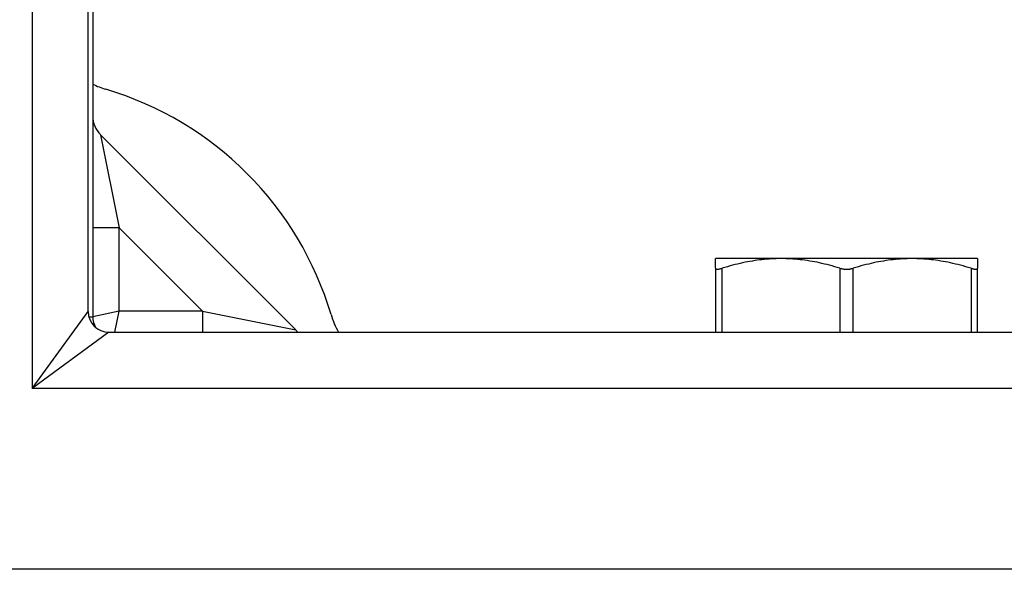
# Model space of a CAD drawing. Header units: inches. Extents: x 7 to 112, y 7 to 76.
# Tile 6 of 61: x 51.52 to 52.993, y 34.595 to 35.416. Entities that reach past the tile are written whole.
import ezdxf

# ---------------------------------------------------------------- set-up
doc = ezdxf.new("R2010")
doc.units = ezdxf.units.IN
doc.header["$MEASUREMENT"] = 0
doc.layers.add('Visible Edges(ANSI)', color=7, linetype='Continuous', lineweight=25)
doc.layers.add('Visible Tangent Edges(ANSI)', color=7, linetype='Continuous', lineweight=25)

msp = doc.modelspace()

# ---------------------------------------------------------------- linework, layer by layer
at = {"layer": 'Visible Edges(ANSI)'}
for p, q in [((51.6229, 34.9803), (51.6229, 49.186)), ((51.6297, 36.8074), (51.6297, 34.9722)), ((51.9332, 34.9527), (51.6413, 35.2446)), ((52.5609, 35.045), (52.5609, 35.0593)), ((52.6588, 35.0593), (52.5609, 35.0593)), ((52.8547, 35.0593), (52.6588, 35.0593)), ((52.9526, 35.0593), (52.8547, 35.0593)), ((52.9526, 35.0593), (52.9526, 35.045)), ((52.5609, 35.045), (52.5609, 34.9493)), ((52.9526, 34.9493), (52.9526, 35.045)), ((51.6539, 34.9493), (65.8596, 34.9493)), ((66.0481, 34.595), (51.4654, 34.595))]:
    msp.add_line(p, q, dxfattribs=at)
at = {"layer": 'Visible Edges(ANSI)', "flags": 128}
for points in [[(52.6588, 35.0593), (52.6552, 35.0593), (52.6517, 35.0592), (52.6481, 35.0591), (52.6445, 35.0589), (52.641, 35.0587), (52.6374, 35.0584), (52.6339, 35.0581), (52.6303, 35.0577), (52.6267, 35.0573), (52.6232, 35.0568), (52.6196, 35.0563), (52.616, 35.0557), (52.6123, 35.0551), (52.6087, 35.0545), (52.605, 35.0538), (52.6014, 35.053), (52.5976, 35.0522), (52.5939, 35.0513), (52.5901, 35.0504), (52.5863, 35.0494), (52.5825, 35.0484), (52.5786, 35.0473), (52.5747, 35.0462), (52.5707, 35.045)], [(52.7469, 35.045), (52.7429, 35.0462), (52.739, 35.0473), (52.7351, 35.0484), (52.7313, 35.0494), (52.7275, 35.0504), (52.7237, 35.0513), (52.72, 35.0522), (52.7162, 35.053), (52.7126, 35.0538), (52.7089, 35.0545), (52.7053, 35.0551), (52.7016, 35.0557), (52.698, 35.0563), (52.6944, 35.0568), (52.6909, 35.0573), (52.6873, 35.0577), (52.6837, 35.0581), (52.6802, 35.0584), (52.6766, 35.0587), (52.6731, 35.0589), (52.6695, 35.0591), (52.6659, 35.0592), (52.6624, 35.0593), (52.6588, 35.0593)], [(52.8547, 35.0593), (52.8511, 35.0593), (52.8475, 35.0592), (52.844, 35.0591), (52.8404, 35.0589), (52.8369, 35.0587), (52.8333, 35.0584), (52.8297, 35.0581), (52.8262, 35.0577), (52.8226, 35.0573), (52.819, 35.0568), (52.8154, 35.0563), (52.8118, 35.0557), (52.8082, 35.0551), (52.8046, 35.0545), (52.8009, 35.0538), (52.7972, 35.053), (52.7935, 35.0522), (52.7898, 35.0513), (52.786, 35.0504), (52.7822, 35.0494), (52.7783, 35.0484), (52.7745, 35.0473), (52.7705, 35.0462), (52.7666, 35.045)], [(52.9428, 35.045), (52.9388, 35.0462), (52.9349, 35.0473), (52.931, 35.0484), (52.9271, 35.0494), (52.9233, 35.0504), (52.9196, 35.0513), (52.9158, 35.0522), (52.9121, 35.053), (52.9084, 35.0538), (52.9048, 35.0545), (52.9011, 35.0551), (52.8975, 35.0557), (52.8939, 35.0563), (52.8903, 35.0568), (52.8867, 35.0573), (52.8831, 35.0577), (52.8796, 35.0581), (52.876, 35.0584), (52.8725, 35.0587), (52.8689, 35.0589), (52.8654, 35.0591), (52.8618, 35.0592), (52.8582, 35.0593), (52.8547, 35.0593)], [(52.5609, 35.045), (52.5609, 35.0447), (52.5609, 35.0445), (52.561, 35.0444), (52.5612, 35.0442), (52.5613, 35.044), (52.5615, 35.0439), (52.5618, 35.0438), (52.5621, 35.0437), (52.5624, 35.0436), (52.5627, 35.0436), (52.5631, 35.0436), (52.5635, 35.0436), (52.5639, 35.0436), (52.5644, 35.0436), (52.5649, 35.0436), (52.5655, 35.0437), (52.566, 35.0438), (52.5666, 35.0439), (52.5672, 35.044), (52.5679, 35.0442), (52.5686, 35.0444), (52.5693, 35.0445), (52.57, 35.0447), (52.5707, 35.045)], [(52.7469, 35.045), (52.7476, 35.0447), (52.7484, 35.0445), (52.7492, 35.0444), (52.75, 35.0442), (52.7508, 35.044), (52.7517, 35.0439), (52.7525, 35.0438), (52.7533, 35.0437), (52.7542, 35.0436), (52.755, 35.0436), (52.7559, 35.0436), (52.7567, 35.0436), (52.7576, 35.0436), (52.7584, 35.0436), (52.7593, 35.0436), (52.7601, 35.0437), (52.761, 35.0438), (52.7618, 35.0439), (52.7626, 35.044), (52.7635, 35.0442), (52.7643, 35.0444), (52.7651, 35.0445), (52.7658, 35.0447), (52.7666, 35.045)], [(52.9428, 35.045), (52.9435, 35.0447), (52.9442, 35.0445), (52.9449, 35.0444), (52.9456, 35.0442), (52.9462, 35.044), (52.9468, 35.0439), (52.9474, 35.0438), (52.948, 35.0437), (52.9485, 35.0436), (52.9491, 35.0436), (52.9495, 35.0436), (52.95, 35.0436), (52.9504, 35.0436), (52.9507, 35.0436), (52.9511, 35.0436), (52.9514, 35.0437), (52.9517, 35.0438), (52.9519, 35.0439), (52.9521, 35.044), (52.9523, 35.0442), (52.9524, 35.0444), (52.9525, 35.0445), (52.9526, 35.0447), (52.9526, 35.045)]]:
    msp.add_lwpolyline(points, dxfattribs=at)
at = {"layer": 'Visible Edges(ANSI)'}
for centre, radius, start, end in [((51.6847, 35.4323), 0.125, 243.8961, 253.4531), ((51.5067, 34.8332), 0.5, 16.5469, 73.4531), ((51.6691, 35.2725), 0.0394, 180, 225), ((51.6539, 34.9803), 0.031, 180, 270), ((51.6607, 34.9722), 0.031, 180, 210.2228), ((52.1058, 35.0112), 0.125, 196.5469, 209.6609), ((51.961, 34.9806), 0.0394, 225, 232.4856)]:
    msp.add_arc(centre, radius, start, end, dxfattribs=at)
at = {"layer": 'Visible Tangent Edges(ANSI)'}
for p, q in [((51.5389, 49.301), (51.5389, 34.8653)), ((51.6413, 35.2446), (51.6691, 35.1054)), ((51.6691, 35.1054), (51.6297, 35.1054)), ((51.6691, 34.9806), (51.6691, 35.1054)), ((51.6691, 35.1054), (51.794, 34.9806)), ((52.5707, 34.9493), (52.5707, 35.045)), ((52.7469, 35.045), (52.7469, 34.9493)), ((52.7666, 34.9493), (52.7666, 35.045)), ((52.9428, 35.045), (52.9428, 34.9493)), ((51.5389, 34.8653), (51.6229, 34.9803)), ((51.6691, 34.9806), (51.6297, 34.9722)), ((51.6625, 34.9493), (51.6691, 34.9806)), ((51.794, 34.9806), (51.6691, 34.9806)), ((51.794, 34.9806), (51.794, 34.9493)), ((51.794, 34.9806), (51.9332, 34.9527)), ((51.624, 34.9722), (51.6297, 34.9722)), ((51.6539, 34.9493), (51.5389, 34.8653)), ((65.9746, 34.8653), (51.5389, 34.8653))]:
    msp.add_line(p, q, dxfattribs=at)

doc.saveas('drawing.dxf')
